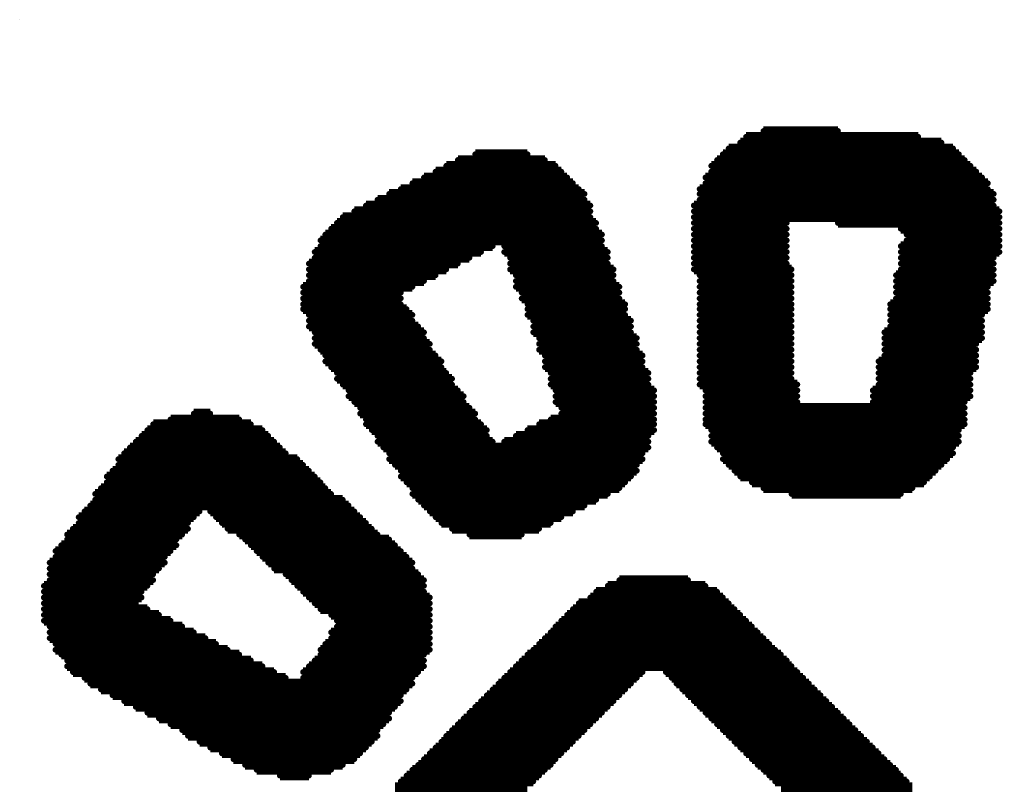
# Model space of a CAD drawing. Extents: x -0.07 to 0.95, y -0.15 to 1.54.
# Tile 12 of 18: x 0.35 to 0.45, y 0.69 to 0.77. Entities that reach past the tile are written whole.
import ezdxf

# ---------------------------------------------------------------- set-up
doc = ezdxf.new("R2010")
doc.units = 0
doc.layers.get('0').update_dxf_attribs({"linetype": 'CONTINUOUS'})
doc.layers.add('gto', color=2, linetype='CONTINUOUS')

# ---------------------------------------------------------------- blocks, each defined once
blk = doc.blocks.new('D72')
at = {"const_width": 0.0003}
blk.add_lwpolyline([(-0.00015, 0, 1), (0.00015, 0, 1)], format="xyb", close=True, dxfattribs=at)

msp = doc.modelspace()

# ---------------------------------------------------------------- linework, layer by layer
at = {"layer": 'gto', "color": 2}
msp.add_lwpolyline([(0.3486, 0.7721), (0.3486, 0.7721), (0.3486, 0.7721), (0.3486, 0.7721)], dxfattribs=at)
at = {"layer": 'gto', "color": 2, "const_width": 0.001}
for points in [[(0.4237, 0.76), (0.4415, 0.76)], [(0.4255, 0.7606), (0.4332, 0.7606)], [(0.4231, 0.7594), (0.4439, 0.7594)], [(0.3957, 0.7582), (0.4011, 0.7582)], [(0.4213, 0.7582), (0.4457, 0.7582)], [(0.4219, 0.7588), (0.4451, 0.7588)], [(0.3927, 0.757), (0.404, 0.757)], [(0.3939, 0.7576), (0.4029, 0.7576)], [(0.4201, 0.757), (0.4469, 0.757)], [(0.4207, 0.7576), (0.4463, 0.7576)], [(0.3916, 0.7564), (0.4046, 0.7564)], [(0.4201, 0.7564), (0.4475, 0.7564)], [(0.3892, 0.7552), (0.4058, 0.7552)], [(0.3904, 0.7558), (0.4052, 0.7558)], [(0.4195, 0.7558), (0.4481, 0.7558)], [(0.4195, 0.7552), (0.4487, 0.7552)], [(0.3868, 0.7541), (0.407, 0.7541)], [(0.388, 0.7546), (0.4064, 0.7546)], [(0.4189, 0.7546), (0.4487, 0.7546)], [(0.4189, 0.7541), (0.4493, 0.7541)], [(0.3844, 0.7529), (0.4076, 0.7529)], [(0.3856, 0.7535), (0.407, 0.7535)], [(0.4183, 0.7529), (0.4493, 0.7529)], [(0.4189, 0.7535), (0.4493, 0.7535)], [(0.3832, 0.7523), (0.4076, 0.7523)], [(0.4183, 0.7523), (0.4499, 0.7523)], [(0.3814, 0.7511), (0.4082, 0.7511)], [(0.382, 0.7517), (0.4076, 0.7517)], [(0.4183, 0.7517), (0.4499, 0.7517)], [(0.4183, 0.7511), (0.4279, 0.7511)], [(0.4332, 0.7511), (0.4499, 0.7511)], [(0.3802, 0.7499), (0.4088, 0.7499)], [(0.3808, 0.7505), (0.4082, 0.7505)], [(0.4183, 0.7505), (0.4279, 0.7505)], [(0.4183, 0.7499), (0.4279, 0.7499)], [(0.4397, 0.7505), (0.4499, 0.7505)], [(0.4403, 0.7499), (0.4499, 0.7499)], [(0.3797, 0.7493), (0.4088, 0.7493)], [(0.4183, 0.7493), (0.4279, 0.7493)], [(0.4403, 0.7493), (0.4499, 0.7493)], [(0.3791, 0.7481), (0.3963, 0.7481)], [(0.3797, 0.7487), (0.3975, 0.7487)], [(0.3987, 0.7487), (0.4088, 0.7487)], [(0.3987, 0.7481), (0.4094, 0.7481)], [(0.4183, 0.7487), (0.4279, 0.7487)], [(0.4183, 0.7481), (0.4279, 0.7481)], [(0.4397, 0.7487), (0.4499, 0.7487)], [(0.4397, 0.7481), (0.4499, 0.7481)], [(0.3785, 0.7469), (0.3939, 0.7469)], [(0.3791, 0.7475), (0.3951, 0.7475)], [(0.3993, 0.7475), (0.4094, 0.7475)], [(0.3993, 0.7469), (0.4094, 0.7469)], [(0.4183, 0.7475), (0.4279, 0.7475)], [(0.4183, 0.7469), (0.4279, 0.7469)], [(0.4397, 0.7475), (0.4493, 0.7475)], [(0.4397, 0.7469), (0.4493, 0.7469)], [(0.3785, 0.7463), (0.3927, 0.7463)], [(0.3785, 0.7457), (0.3916, 0.7457)], [(0.3993, 0.7463), (0.41, 0.7463)], [(0.3999, 0.7457), (0.41, 0.7457)], [(0.4183, 0.7463), (0.4284, 0.7463)], [(0.4189, 0.7457), (0.4284, 0.7457)], [(0.4392, 0.7457), (0.4493, 0.7457)], [(0.4397, 0.7463), (0.4493, 0.7463)], [(0.3785, 0.7451), (0.3904, 0.7451)], [(0.3999, 0.7451), (0.41, 0.7451)], [(0.4189, 0.7451), (0.4284, 0.7451)], [(0.4392, 0.7451), (0.4493, 0.7451)], [(0.3779, 0.7445), (0.3892, 0.7445)], [(0.3779, 0.7439), (0.388, 0.7439)], [(0.3999, 0.7445), (0.4106, 0.7445)], [(0.4005, 0.7439), (0.4106, 0.7439)], [(0.4189, 0.7445), (0.4284, 0.7445)], [(0.4189, 0.7439), (0.4284, 0.7439)], [(0.4392, 0.7445), (0.4487, 0.7445)], [(0.4392, 0.7439), (0.4487, 0.7439)], [(0.3779, 0.7433), (0.388, 0.7433)], [(0.3779, 0.7427), (0.388, 0.7427)], [(0.4005, 0.7433), (0.4106, 0.7433)], [(0.4011, 0.7427), (0.4112, 0.7427)], [(0.4189, 0.7433), (0.4284, 0.7433)], [(0.4189, 0.7427), (0.4284, 0.7427)], [(0.4386, 0.7427), (0.4487, 0.7427)], [(0.4392, 0.7433), (0.4487, 0.7433)], [(0.3779, 0.7422), (0.3886, 0.7422)], [(0.4011, 0.7422), (0.4112, 0.7422)], [(0.4189, 0.7422), (0.4284, 0.7422)], [(0.4386, 0.7422), (0.4487, 0.7422)], [(0.3785, 0.7416), (0.3892, 0.7416)], [(0.3785, 0.741), (0.3892, 0.741)], [(0.4011, 0.7416), (0.4112, 0.7416)], [(0.4017, 0.741), (0.4118, 0.741)], [(0.4189, 0.7416), (0.4284, 0.7416)], [(0.4189, 0.741), (0.4284, 0.741)], [(0.4386, 0.7416), (0.4481, 0.7416)], [(0.4386, 0.741), (0.4481, 0.741)], [(0.3785, 0.7404), (0.3898, 0.7404)], [(0.3791, 0.7398), (0.3904, 0.7398)], [(0.4017, 0.7404), (0.4118, 0.7404)], [(0.4017, 0.7398), (0.4118, 0.7398)], [(0.4189, 0.7404), (0.4284, 0.7404)], [(0.4189, 0.7398), (0.4284, 0.7398)], [(0.438, 0.7398), (0.4481, 0.7398)], [(0.4386, 0.7404), (0.4481, 0.7404)], [(0.3791, 0.7392), (0.3904, 0.7392)], [(0.3791, 0.7386), (0.391, 0.7386)], [(0.4023, 0.7392), (0.4124, 0.7392)], [(0.4023, 0.7386), (0.4124, 0.7386)], [(0.4189, 0.7392), (0.4284, 0.7392)], [(0.4189, 0.7386), (0.4284, 0.7386)], [(0.438, 0.7392), (0.4481, 0.7392)], [(0.438, 0.7386), (0.4475, 0.7386)], [(0.3797, 0.738), (0.391, 0.738)], [(0.4023, 0.738), (0.4124, 0.738)], [(0.4189, 0.738), (0.4284, 0.738)], [(0.438, 0.738), (0.4475, 0.738)], [(0.3802, 0.7374), (0.3916, 0.7374)], [(0.3802, 0.7368), (0.3922, 0.7368)], [(0.4029, 0.7374), (0.413, 0.7374)], [(0.4029, 0.7368), (0.413, 0.7368)], [(0.4189, 0.7374), (0.4284, 0.7374)], [(0.4189, 0.7368), (0.4284, 0.7368)], [(0.4374, 0.7368), (0.4475, 0.7368)], [(0.438, 0.7374), (0.4475, 0.7374)], [(0.3808, 0.7362), (0.3922, 0.7362)], [(0.3814, 0.7356), (0.3927, 0.7356)], [(0.4029, 0.7362), (0.413, 0.7362)], [(0.4035, 0.7356), (0.4136, 0.7356)], [(0.4189, 0.7362), (0.4284, 0.7362)], [(0.4189, 0.7356), (0.4284, 0.7356)], [(0.4374, 0.7362), (0.4475, 0.7362)], [(0.4374, 0.7356), (0.4469, 0.7356)], [(0.3814, 0.735), (0.3933, 0.735)], [(0.4035, 0.735), (0.4136, 0.735)], [(0.4189, 0.735), (0.4284, 0.735)], [(0.4374, 0.735), (0.4469, 0.735)], [(0.382, 0.7344), (0.3933, 0.7344)], [(0.3826, 0.7338), (0.3939, 0.7338)], [(0.4035, 0.7344), (0.4136, 0.7344)], [(0.404, 0.7338), (0.4142, 0.7338)], [(0.4189, 0.7344), (0.429, 0.7344)], [(0.4195, 0.7338), (0.429, 0.7338)], [(0.4368, 0.7338), (0.4469, 0.7338)], [(0.4374, 0.7344), (0.4469, 0.7344)], [(0.3826, 0.7332), (0.3945, 0.7332)], [(0.3832, 0.7326), (0.3945, 0.7326)], [(0.404, 0.7332), (0.4142, 0.7332)], [(0.404, 0.7326), (0.4142, 0.7326)], [(0.4195, 0.7332), (0.429, 0.7332)], [(0.4195, 0.7326), (0.429, 0.7326)], [(0.4368, 0.7332), (0.4469, 0.7332)], [(0.4368, 0.7326), (0.4463, 0.7326)], [(0.3838, 0.732), (0.3951, 0.732)], [(0.4046, 0.732), (0.4142, 0.732)], [(0.4195, 0.732), (0.4463, 0.732)], [(0.3642, 0.7308), (0.3713, 0.7308)], [(0.3666, 0.7314), (0.3683, 0.7314)], [(0.3838, 0.7314), (0.3957, 0.7314)], [(0.3844, 0.7308), (0.3957, 0.7308)], [(0.4035, 0.7308), (0.4142, 0.7308)], [(0.4046, 0.7314), (0.4142, 0.7314)], [(0.4195, 0.7314), (0.4463, 0.7314)], [(0.4195, 0.7308), (0.4463, 0.7308)], [(0.3618, 0.7297), (0.3737, 0.7297)], [(0.3624, 0.7303), (0.3725, 0.7303)], [(0.3844, 0.7303), (0.3963, 0.7303)], [(0.385, 0.7297), (0.3969, 0.7297)], [(0.4011, 0.7297), (0.4142, 0.7297)], [(0.4023, 0.7303), (0.4142, 0.7303)], [(0.4195, 0.7303), (0.4463, 0.7303)], [(0.4201, 0.7297), (0.4457, 0.7297)], [(0.3606, 0.7285), (0.3749, 0.7285)], [(0.3612, 0.7291), (0.3743, 0.7291)], [(0.3856, 0.7291), (0.3969, 0.7291)], [(0.3856, 0.7285), (0.3975, 0.7285)], [(0.3987, 0.7285), (0.4136, 0.7285)], [(0.3999, 0.7291), (0.4136, 0.7291)], [(0.4201, 0.7291), (0.4457, 0.7291)], [(0.4201, 0.7285), (0.4457, 0.7285)], [(0.36, 0.7279), (0.3755, 0.7279)], [(0.3862, 0.7279), (0.4136, 0.7279)], [(0.4207, 0.7279), (0.4451, 0.7279)], [(0.3588, 0.7267), (0.3773, 0.7267)], [(0.3594, 0.7273), (0.3761, 0.7273)], [(0.3868, 0.7273), (0.413, 0.7273)], [(0.3868, 0.7267), (0.413, 0.7267)], [(0.4213, 0.7273), (0.4451, 0.7273)], [(0.4213, 0.7267), (0.4445, 0.7267)], [(0.3582, 0.7255), (0.3785, 0.7255)], [(0.3588, 0.7261), (0.3779, 0.7261)], [(0.3874, 0.7261), (0.4124, 0.7261)], [(0.388, 0.7255), (0.4124, 0.7255)], [(0.4219, 0.7261), (0.4439, 0.7261)], [(0.4225, 0.7255), (0.4433, 0.7255)], [(0.3576, 0.7249), (0.3791, 0.7249)], [(0.388, 0.7249), (0.4118, 0.7249)], [(0.4231, 0.7249), (0.4427, 0.7249)], [(0.357, 0.7237), (0.3802, 0.7237)], [(0.3576, 0.7243), (0.3797, 0.7243)], [(0.3886, 0.7243), (0.4112, 0.7243)], [(0.3892, 0.7237), (0.4106, 0.7237)], [(0.4243, 0.7243), (0.4421, 0.7243)], [(0.4255, 0.7237), (0.4409, 0.7237)], [(0.3564, 0.7231), (0.3808, 0.7231)], [(0.3564, 0.7225), (0.382, 0.7225)], [(0.3892, 0.7231), (0.4094, 0.7231)], [(0.3898, 0.7225), (0.4082, 0.7225)], [(0.4284, 0.7231), (0.4397, 0.7231)], [(0.3553, 0.7213), (0.3672, 0.7213)], [(0.3559, 0.7219), (0.3826, 0.7219)], [(0.3683, 0.7213), (0.3832, 0.7213)], [(0.3904, 0.7219), (0.407, 0.7219)], [(0.391, 0.7213), (0.4058, 0.7213)], [(0.3547, 0.7207), (0.3666, 0.7207)], [(0.3689, 0.7207), (0.3838, 0.7207)], [(0.3916, 0.7207), (0.4046, 0.7207)], [(0.3541, 0.7195), (0.366, 0.7195)], [(0.3547, 0.7201), (0.366, 0.7201)], [(0.3695, 0.7201), (0.3844, 0.7201)], [(0.3701, 0.7195), (0.385, 0.7195)], [(0.3922, 0.7201), (0.4035, 0.7201)], [(0.3933, 0.7195), (0.4023, 0.7195)], [(0.3535, 0.7189), (0.3654, 0.7189)], [(0.3535, 0.7184), (0.3648, 0.7184)], [(0.3713, 0.7189), (0.3856, 0.7189)], [(0.3719, 0.7184), (0.3868, 0.7184)], [(0.3951, 0.7189), (0.4005, 0.7189)], [(0.3523, 0.7172), (0.3642, 0.7172)], [(0.3529, 0.7178), (0.3648, 0.7178)], [(0.3725, 0.7178), (0.3874, 0.7178)], [(0.3731, 0.7172), (0.388, 0.7172)], [(0.3523, 0.7166), (0.3636, 0.7166)], [(0.3737, 0.7166), (0.3886, 0.7166)], [(0.3517, 0.716), (0.3636, 0.716)], [(0.3517, 0.7154), (0.363, 0.7154)], [(0.3743, 0.716), (0.3892, 0.716)], [(0.3749, 0.7154), (0.3892, 0.7154)], [(0.3517, 0.7148), (0.3624, 0.7148)], [(0.3517, 0.7142), (0.3624, 0.7142)], [(0.3761, 0.7148), (0.3898, 0.7148)], [(0.3767, 0.7142), (0.3904, 0.7142)], [(0.4106, 0.7142), (0.4177, 0.7142)], [(0.3511, 0.7136), (0.3618, 0.7136)], [(0.3773, 0.7136), (0.3904, 0.7136)], [(0.4094, 0.7136), (0.4195, 0.7136)], [(0.3511, 0.713), (0.3612, 0.713)], [(0.3511, 0.7124), (0.3612, 0.7124)], [(0.3779, 0.713), (0.3904, 0.713)], [(0.3785, 0.7124), (0.391, 0.7124)], [(0.4076, 0.7124), (0.4213, 0.7124)], [(0.4082, 0.713), (0.4207, 0.713)], [(0.3511, 0.7118), (0.3606, 0.7118)], [(0.3511, 0.7112), (0.3618, 0.7112)], [(0.3791, 0.7118), (0.391, 0.7118)], [(0.3797, 0.7112), (0.391, 0.7112)], [(0.4058, 0.7112), (0.4225, 0.7112)], [(0.4064, 0.7118), (0.4219, 0.7118)], [(0.3511, 0.7106), (0.363, 0.7106)], [(0.3808, 0.7106), (0.391, 0.7106)], [(0.4052, 0.7106), (0.4231, 0.7106)], [(0.3511, 0.71), (0.3642, 0.71)], [(0.3517, 0.7094), (0.3654, 0.7094)], [(0.3814, 0.71), (0.391, 0.71)], [(0.3814, 0.7094), (0.391, 0.7094)], [(0.404, 0.7094), (0.4243, 0.7094)], [(0.4046, 0.71), (0.4237, 0.71)], [(0.3517, 0.7088), (0.3666, 0.7088)], [(0.3517, 0.7082), (0.3678, 0.7082)], [(0.3808, 0.7088), (0.391, 0.7088)], [(0.3808, 0.7082), (0.391, 0.7082)], [(0.4029, 0.7082), (0.4255, 0.7082)], [(0.4035, 0.7088), (0.4249, 0.7088)], [(0.3523, 0.7076), (0.3689, 0.7076)], [(0.3802, 0.7076), (0.391, 0.7076)], [(0.4023, 0.7076), (0.4261, 0.7076)], [(0.3523, 0.707), (0.3701, 0.707)], [(0.3529, 0.7065), (0.3713, 0.7065)], [(0.3797, 0.707), (0.391, 0.707)], [(0.3797, 0.7065), (0.3904, 0.7065)], [(0.4011, 0.7065), (0.4273, 0.7065)], [(0.4017, 0.707), (0.4267, 0.707)], [(0.3535, 0.7059), (0.3725, 0.7059)], [(0.3535, 0.7053), (0.3737, 0.7053)], [(0.3785, 0.7053), (0.3904, 0.7053)], [(0.3791, 0.7059), (0.3904, 0.7059)], [(0.3999, 0.7053), (0.4284, 0.7053)], [(0.4005, 0.7059), (0.4279, 0.7059)], [(0.3541, 0.7047), (0.3749, 0.7047)], [(0.3553, 0.7041), (0.3761, 0.7041)], [(0.3779, 0.7047), (0.3898, 0.7047)], [(0.3779, 0.7041), (0.3892, 0.7041)], [(0.3987, 0.7041), (0.4124, 0.7041)], [(0.3993, 0.7047), (0.413, 0.7047)], [(0.4154, 0.7047), (0.429, 0.7047)], [(0.416, 0.7041), (0.4296, 0.7041)], [(0.3559, 0.7035), (0.3892, 0.7035)], [(0.3981, 0.7035), (0.4118, 0.7035)], [(0.4165, 0.7035), (0.4302, 0.7035)], [(0.357, 0.7029), (0.3886, 0.7029)], [(0.3582, 0.7023), (0.388, 0.7023)], [(0.3969, 0.7023), (0.4106, 0.7023)], [(0.3975, 0.7029), (0.4112, 0.7029)], [(0.4171, 0.7029), (0.4308, 0.7029)], [(0.4177, 0.7023), (0.4314, 0.7023)], [(0.3594, 0.7017), (0.388, 0.7017)], [(0.3606, 0.7011), (0.3874, 0.7011)], [(0.3957, 0.7011), (0.4094, 0.7011)], [(0.3963, 0.7017), (0.41, 0.7017)], [(0.4183, 0.7017), (0.432, 0.7017)], [(0.4189, 0.7011), (0.4326, 0.7011)], [(0.3618, 0.7005), (0.3868, 0.7005)], [(0.363, 0.6999), (0.3868, 0.6999)], [(0.3945, 0.6999), (0.4082, 0.6999)], [(0.3951, 0.7005), (0.4088, 0.7005)], [(0.4195, 0.7005), (0.4332, 0.7005)], [(0.4201, 0.6999), (0.4338, 0.6999)], [(0.3642, 0.6993), (0.3862, 0.6993)], [(0.3939, 0.6993), (0.4076, 0.6993)], [(0.4207, 0.6993), (0.4344, 0.6993)], [(0.3654, 0.6987), (0.3856, 0.6987)], [(0.366, 0.6981), (0.3856, 0.6981)], [(0.3927, 0.6981), (0.4064, 0.6981)], [(0.3933, 0.6987), (0.407, 0.6987)], [(0.4213, 0.6987), (0.435, 0.6987)], [(0.4219, 0.6981), (0.4356, 0.6981)], [(0.3672, 0.6975), (0.385, 0.6975)], [(0.3683, 0.6969), (0.3844, 0.6969)], [(0.3916, 0.6969), (0.4052, 0.6969)], [(0.3922, 0.6975), (0.4058, 0.6975)], [(0.4225, 0.6975), (0.4362, 0.6975)], [(0.4231, 0.6969), (0.4368, 0.6969)], [(0.3695, 0.6963), (0.3838, 0.6963)], [(0.391, 0.6963), (0.4046, 0.6963)], [(0.4237, 0.6963), (0.4374, 0.6963)], [(0.3707, 0.6957), (0.3832, 0.6957)], [(0.3719, 0.6951), (0.382, 0.6951)], [(0.3898, 0.6951), (0.4035, 0.6951)], [(0.3904, 0.6957), (0.404, 0.6957)], [(0.4243, 0.6957), (0.438, 0.6957)], [(0.4249, 0.6951), (0.4386, 0.6951)], [(0.3731, 0.6946), (0.3808, 0.6946)], [(0.3755, 0.694), (0.3785, 0.694)], [(0.3886, 0.694), (0.4023, 0.694)], [(0.3892, 0.6946), (0.4029, 0.6946)], [(0.4255, 0.6946), (0.4392, 0.6946)], [(0.4261, 0.694), (0.4397, 0.694)], [(0.3874, 0.6928), (0.4011, 0.6928)], [(0.388, 0.6934), (0.4017, 0.6934)], [(0.4267, 0.6934), (0.4403, 0.6934)], [(0.4273, 0.6928), (0.4409, 0.6928)]]:
    msp.add_lwpolyline(points, dxfattribs=at)

# ---------------------------------------------------------------- block references
at = {"layer": 'gto'}
for p in [(0.4255, 0.7606), (0.4332, 0.7606), (0.4231, 0.7594), (0.4237, 0.76), (0.4415, 0.76), (0.4439, 0.7594), (0.3957, 0.7582), (0.4011, 0.7582), (0.4213, 0.7582), (0.4219, 0.7588), (0.4451, 0.7588), (0.4457, 0.7582), (0.3939, 0.7576), (0.4029, 0.7576), (0.4207, 0.7576), (0.4463, 0.7576), (0.3916, 0.7564), (0.3927, 0.757), (0.404, 0.757), (0.4046, 0.7564), (0.4201, 0.757), (0.4201, 0.7564), (0.4469, 0.757), (0.4475, 0.7564), (0.3892, 0.7552), (0.3904, 0.7558), (0.4052, 0.7558), (0.4058, 0.7552), (0.4195, 0.7558), (0.4195, 0.7552), (0.4481, 0.7558), (0.4487, 0.7552), (0.3868, 0.7541), (0.388, 0.7546), (0.4064, 0.7546), (0.407, 0.7541), (0.4189, 0.7546), (0.4189, 0.7541), (0.4487, 0.7546), (0.4493, 0.7541), (0.3856, 0.7535), (0.407, 0.7535), (0.4189, 0.7535), (0.4493, 0.7535), (0.3832, 0.7523), (0.3844, 0.7529), (0.4076, 0.7529), (0.4076, 0.7523), (0.4183, 0.7529), (0.4183, 0.7523), (0.4493, 0.7529), (0.4499, 0.7523), (0.3814, 0.7511), (0.382, 0.7517), (0.4076, 0.7517), (0.4082, 0.7511), (0.4183, 0.7517), (0.4183, 0.7511), (0.4279, 0.7511), (0.4332, 0.7511), (0.4499, 0.7517), (0.4499, 0.7511), (0.3808, 0.7505), (0.4082, 0.7505), (0.4183, 0.7505), (0.4279, 0.7505), (0.4397, 0.7505), (0.4499, 0.7505), (0.3797, 0.7493), (0.3802, 0.7499), (0.4088, 0.7499), (0.4088, 0.7493), (0.4183, 0.7499), (0.4183, 0.7493), (0.4279, 0.7499), (0.4279, 0.7493), (0.4403, 0.7499), (0.4403, 0.7493), (0.4499, 0.7499), (0.4499, 0.7493), (0.3791, 0.7481), (0.3797, 0.7487), (0.3963, 0.7481), (0.3975, 0.7487), (0.3987, 0.7487), (0.3987, 0.7481), (0.4088, 0.7487), (0.4094, 0.7481), (0.4183, 0.7487), (0.4183, 0.7481), (0.4279, 0.7487), (0.4279, 0.7481), (0.4397, 0.7487), (0.4397, 0.7481), (0.4499, 0.7487), (0.4499, 0.7481), (0.3791, 0.7475), (0.3951, 0.7475), (0.3993, 0.7475), (0.4094, 0.7475), (0.4183, 0.7475), (0.4279, 0.7475), (0.4397, 0.7475), (0.4493, 0.7475), (0.3785, 0.7469), (0.3785, 0.7463), (0.3927, 0.7463), (0.3939, 0.7469), (0.3993, 0.7469), (0.3993, 0.7463), (0.4094, 0.7469), (0.41, 0.7463), (0.4183, 0.7469), (0.4183, 0.7463), (0.4279, 0.7469), (0.4284, 0.7463), (0.4397, 0.7469), (0.4397, 0.7463), (0.4493, 0.7469), (0.4493, 0.7463), (0.3785, 0.7457), (0.3785, 0.7451), (0.3904, 0.7451), (0.3916, 0.7457), (0.3999, 0.7457), (0.3999, 0.7451), (0.41, 0.7457), (0.41, 0.7451), (0.4189, 0.7457), (0.4189, 0.7451), (0.4284, 0.7457), (0.4284, 0.7451), (0.4392, 0.7457), (0.4392, 0.7451), (0.4493, 0.7457), (0.4493, 0.7451), (0.3779, 0.7445), (0.3779, 0.7439), (0.388, 0.7439), (0.3892, 0.7445), (0.3999, 0.7445), (0.4005, 0.7439), (0.4106, 0.7445), (0.4106, 0.7439), (0.4189, 0.7445), (0.4189, 0.7439), (0.4284, 0.7445), (0.4284, 0.7439), (0.4392, 0.7445), (0.4392, 0.7439), (0.4487, 0.7445), (0.4487, 0.7439), (0.3779, 0.7433), (0.388, 0.7433), (0.4005, 0.7433), (0.4106, 0.7433), (0.4189, 0.7433), (0.4284, 0.7433), (0.4392, 0.7433), (0.4487, 0.7433), (0.3779, 0.7427), (0.3779, 0.7422), (0.388, 0.7427), (0.3886, 0.7422), (0.4011, 0.7427), (0.4011, 0.7422), (0.4112, 0.7427), (0.4112, 0.7422), (0.4189, 0.7427), (0.4189, 0.7422), (0.4284, 0.7427), (0.4284, 0.7422), (0.4386, 0.7427), (0.4386, 0.7422), (0.4487, 0.7427), (0.4487, 0.7422), (0.3785, 0.7416), (0.3785, 0.741), (0.3892, 0.7416), (0.3892, 0.741), (0.4011, 0.7416), (0.4017, 0.741), (0.4112, 0.7416), (0.4118, 0.741), (0.4189, 0.7416), (0.4189, 0.741), (0.4284, 0.7416), (0.4284, 0.741), (0.4386, 0.7416), (0.4386, 0.741), (0.4481, 0.7416), (0.4481, 0.741), (0.3785, 0.7404), (0.3791, 0.7398), (0.3898, 0.7404), (0.3904, 0.7398), (0.4017, 0.7404), (0.4017, 0.7398), (0.4118, 0.7404), (0.4118, 0.7398), (0.4189, 0.7404), (0.4189, 0.7398), (0.4284, 0.7404), (0.4284, 0.7398), (0.438, 0.7398), (0.4386, 0.7404), (0.4481, 0.7404), (0.4481, 0.7398), (0.3791, 0.7392), (0.3904, 0.7392), (0.4023, 0.7392), (0.4124, 0.7392), (0.4189, 0.7392), (0.4284, 0.7392), (0.438, 0.7392), (0.4481, 0.7392), (0.3791, 0.7386), (0.3797, 0.738), (0.391, 0.7386), (0.391, 0.738), (0.4023, 0.7386), (0.4023, 0.738), (0.4124, 0.7386), (0.4124, 0.738), (0.4189, 0.7386), (0.4189, 0.738), (0.4284, 0.7386), (0.4284, 0.738), (0.438, 0.7386), (0.438, 0.738), (0.4475, 0.7386), (0.4475, 0.738), (0.3802, 0.7374), (0.3802, 0.7368), (0.3916, 0.7374), (0.3922, 0.7368), (0.4029, 0.7374), (0.4029, 0.7368), (0.413, 0.7374), (0.413, 0.7368), (0.4189, 0.7374), (0.4189, 0.7368), (0.4284, 0.7374), (0.4284, 0.7368), (0.4374, 0.7368), (0.438, 0.7374), (0.4475, 0.7374), (0.4475, 0.7368), (0.3808, 0.7362), (0.3922, 0.7362), (0.4029, 0.7362), (0.413, 0.7362), (0.4189, 0.7362), (0.4284, 0.7362), (0.4374, 0.7362), (0.4475, 0.7362), (0.3814, 0.7356), (0.3814, 0.735), (0.3927, 0.7356), (0.3933, 0.735), (0.4035, 0.7356), (0.4035, 0.735), (0.4136, 0.7356), (0.4136, 0.735), (0.4189, 0.7356), (0.4189, 0.735), (0.4284, 0.7356), (0.4284, 0.735), (0.4374, 0.7356), (0.4374, 0.735), (0.4469, 0.7356), (0.4469, 0.735), (0.382, 0.7344), (0.3826, 0.7338), (0.3933, 0.7344), (0.3939, 0.7338), (0.4035, 0.7344), (0.404, 0.7338), (0.4136, 0.7344), (0.4142, 0.7338), (0.4189, 0.7344), (0.4195, 0.7338), (0.429, 0.7344), (0.429, 0.7338), (0.4368, 0.7338), (0.4374, 0.7344), (0.4469, 0.7344), (0.4469, 0.7338), (0.3826, 0.7332), (0.3945, 0.7332), (0.404, 0.7332), (0.4142, 0.7332), (0.4195, 0.7332), (0.429, 0.7332), (0.4368, 0.7332), (0.4469, 0.7332), (0.3832, 0.7326), (0.3838, 0.732), (0.3945, 0.7326), (0.3951, 0.732), (0.404, 0.7326), (0.4046, 0.732), (0.4142, 0.7326), (0.4142, 0.732), (0.4195, 0.7326), (0.4195, 0.732), (0.429, 0.7326), (0.4368, 0.7326), (0.4463, 0.7326), (0.4463, 0.732), (0.3642, 0.7308), (0.3666, 0.7314), (0.3683, 0.7314), (0.3713, 0.7308), (0.3838, 0.7314), (0.3844, 0.7308), (0.3957, 0.7314), (0.3957, 0.7308), (0.4035, 0.7308), (0.4046, 0.7314), (0.4142, 0.7314), (0.4142, 0.7308), (0.4195, 0.7314), (0.4195, 0.7308), (0.4463, 0.7314), (0.4463, 0.7308), (0.3618, 0.7297), (0.3624, 0.7303), (0.3725, 0.7303), (0.3737, 0.7297), (0.3844, 0.7303), (0.385, 0.7297), (0.3963, 0.7303), (0.3969, 0.7297), (0.4011, 0.7297), (0.4023, 0.7303), (0.4142, 0.7303), (0.4142, 0.7297), (0.4195, 0.7303), (0.4201, 0.7297), (0.4457, 0.7297), (0.4463, 0.7303), (0.3612, 0.7291), (0.3743, 0.7291), (0.3856, 0.7291), (0.3969, 0.7291), (0.3999, 0.7291), (0.4136, 0.7291), (0.4201, 0.7291), (0.4457, 0.7291), (0.36, 0.7279), (0.3606, 0.7285), (0.3749, 0.7285), (0.3755, 0.7279), (0.3856, 0.7285), (0.3862, 0.7279), (0.3975, 0.7285), (0.3987, 0.7285), (0.4136, 0.7285), (0.4136, 0.7279), (0.4201, 0.7285), (0.4207, 0.7279), (0.4451, 0.7279), (0.4457, 0.7285), (0.3588, 0.7267), (0.3594, 0.7273), (0.3761, 0.7273), (0.3773, 0.7267), (0.3868, 0.7273), (0.3868, 0.7267), (0.413, 0.7273), (0.413, 0.7267), (0.4213, 0.7273), (0.4213, 0.7267), (0.4445, 0.7267), (0.4451, 0.7273), (0.3588, 0.7261), (0.3779, 0.7261), (0.3874, 0.7261), (0.4124, 0.7261), (0.4219, 0.7261), (0.4439, 0.7261), (0.3576, 0.7249), (0.3582, 0.7255), (0.3785, 0.7255), (0.3791, 0.7249), (0.388, 0.7255), (0.388, 0.7249), (0.4118, 0.7249), (0.4124, 0.7255), (0.4225, 0.7255), (0.4231, 0.7249), (0.4427, 0.7249), (0.4433, 0.7255), (0.357, 0.7237), (0.3576, 0.7243), (0.3797, 0.7243), (0.3802, 0.7237), (0.3886, 0.7243), (0.3892, 0.7237), (0.4106, 0.7237), (0.4112, 0.7243), (0.4243, 0.7243), (0.4255, 0.7237), (0.4409, 0.7237), (0.4421, 0.7243), (0.3564, 0.7231), (0.3564, 0.7225), (0.3808, 0.7231), (0.382, 0.7225), (0.3892, 0.7231), (0.3898, 0.7225), (0.4082, 0.7225), (0.4094, 0.7231), (0.4284, 0.7231), (0.4397, 0.7231), (0.3559, 0.7219), (0.3826, 0.7219), (0.3904, 0.7219), (0.407, 0.7219), (0.3547, 0.7207), (0.3553, 0.7213), (0.3666, 0.7207), (0.3672, 0.7213), (0.3683, 0.7213), (0.3689, 0.7207), (0.3832, 0.7213), (0.3838, 0.7207), (0.391, 0.7213), (0.3916, 0.7207), (0.4046, 0.7207), (0.4058, 0.7213), (0.3541, 0.7195), (0.3547, 0.7201), (0.366, 0.7201), (0.366, 0.7195), (0.3695, 0.7201), (0.3701, 0.7195), (0.3844, 0.7201), (0.385, 0.7195), (0.3922, 0.7201), (0.3933, 0.7195), (0.4023, 0.7195), (0.4035, 0.7201), (0.3535, 0.7189), (0.3654, 0.7189), (0.3713, 0.7189), (0.3856, 0.7189), (0.3951, 0.7189), (0.4005, 0.7189), (0.3529, 0.7178), (0.3535, 0.7184), (0.3648, 0.7184), (0.3648, 0.7178), (0.3719, 0.7184), (0.3725, 0.7178), (0.3868, 0.7184), (0.3874, 0.7178), (0.3523, 0.7172), (0.3523, 0.7166), (0.3636, 0.7166), (0.3642, 0.7172), (0.3731, 0.7172), (0.3737, 0.7166), (0.388, 0.7172), (0.3886, 0.7166), (0.3517, 0.716), (0.3517, 0.7154), (0.363, 0.7154), (0.3636, 0.716), (0.3743, 0.716), (0.3749, 0.7154), (0.3892, 0.716), (0.3892, 0.7154), (0.3517, 0.7148), (0.3624, 0.7148), (0.3761, 0.7148), (0.3898, 0.7148), (0.3511, 0.7136), (0.3517, 0.7142), (0.3618, 0.7136), (0.3624, 0.7142), (0.3767, 0.7142), (0.3773, 0.7136), (0.3904, 0.7142), (0.3904, 0.7136), (0.4094, 0.7136), (0.4106, 0.7142), (0.4177, 0.7142), (0.4195, 0.7136), (0.3511, 0.713), (0.3511, 0.7124), (0.3612, 0.713), (0.3612, 0.7124), (0.3779, 0.713), (0.3785, 0.7124), (0.3904, 0.713), (0.391, 0.7124), (0.4076, 0.7124), (0.4082, 0.713), (0.4207, 0.713), (0.4213, 0.7124), (0.3511, 0.7118), (0.3606, 0.7118), (0.3791, 0.7118), (0.391, 0.7118), (0.4064, 0.7118), (0.4219, 0.7118), (0.3511, 0.7112), (0.3511, 0.7106), (0.3618, 0.7112), (0.363, 0.7106), (0.3797, 0.7112), (0.3808, 0.7106), (0.391, 0.7112), (0.391, 0.7106), (0.4052, 0.7106), (0.4058, 0.7112), (0.4225, 0.7112), (0.4231, 0.7106), (0.3511, 0.71), (0.3517, 0.7094), (0.3642, 0.71), (0.3654, 0.7094), (0.3814, 0.71), (0.3814, 0.7094), (0.391, 0.71), (0.391, 0.7094), (0.404, 0.7094), (0.4046, 0.71), (0.4237, 0.71), (0.4243, 0.7094), (0.3517, 0.7088), (0.3666, 0.7088), (0.3808, 0.7088), (0.391, 0.7088), (0.4035, 0.7088), (0.4249, 0.7088), (0.3517, 0.7082), (0.3523, 0.7076), (0.3678, 0.7082), (0.3689, 0.7076), (0.3802, 0.7076), (0.3808, 0.7082), (0.391, 0.7082), (0.391, 0.7076), (0.4023, 0.7076), (0.4029, 0.7082), (0.4255, 0.7082), (0.4261, 0.7076), (0.3523, 0.707), (0.3529, 0.7065), (0.3701, 0.707), (0.3713, 0.7065), (0.3797, 0.707), (0.3797, 0.7065), (0.3904, 0.7065), (0.391, 0.707), (0.4011, 0.7065), (0.4017, 0.707), (0.4267, 0.707), (0.4273, 0.7065), (0.3535, 0.7059), (0.3535, 0.7053), (0.3725, 0.7059), (0.3737, 0.7053), (0.3785, 0.7053), (0.3791, 0.7059), (0.3904, 0.7059), (0.3904, 0.7053), (0.3999, 0.7053), (0.4005, 0.7059), (0.4279, 0.7059), (0.4284, 0.7053), (0.3541, 0.7047), (0.3749, 0.7047), (0.3779, 0.7047), (0.3898, 0.7047), (0.3993, 0.7047), (0.413, 0.7047), (0.4154, 0.7047), (0.429, 0.7047), (0.3553, 0.7041), (0.3559, 0.7035), (0.3761, 0.7041), (0.3779, 0.7041), (0.3892, 0.7041), (0.3892, 0.7035), (0.3981, 0.7035), (0.3987, 0.7041), (0.4118, 0.7035), (0.4124, 0.7041), (0.416, 0.7041), (0.4165, 0.7035), (0.4296, 0.7041), (0.4302, 0.7035), (0.357, 0.7029), (0.3582, 0.7023), (0.388, 0.7023), (0.3886, 0.7029), (0.3969, 0.7023), (0.3975, 0.7029), (0.4106, 0.7023), (0.4112, 0.7029), (0.4171, 0.7029), (0.4177, 0.7023), (0.4308, 0.7029), (0.4314, 0.7023), (0.3594, 0.7017), (0.388, 0.7017), (0.3963, 0.7017), (0.41, 0.7017), (0.4183, 0.7017), (0.432, 0.7017), (0.3606, 0.7011), (0.3618, 0.7005), (0.3868, 0.7005), (0.3874, 0.7011), (0.3951, 0.7005), (0.3957, 0.7011), (0.4088, 0.7005), (0.4094, 0.7011), (0.4189, 0.7011), (0.4195, 0.7005), (0.4326, 0.7011), (0.4332, 0.7005), (0.363, 0.6999), (0.3642, 0.6993), (0.3862, 0.6993), (0.3868, 0.6999), (0.3939, 0.6993), (0.3945, 0.6999), (0.4076, 0.6993), (0.4082, 0.6999), (0.4201, 0.6999), (0.4207, 0.6993), (0.4338, 0.6999), (0.4344, 0.6993), (0.3654, 0.6987), (0.366, 0.6981), (0.3856, 0.6987), (0.3856, 0.6981), (0.3927, 0.6981), (0.3933, 0.6987), (0.4064, 0.6981), (0.407, 0.6987), (0.4213, 0.6987), (0.4219, 0.6981), (0.435, 0.6987), (0.4356, 0.6981), (0.3672, 0.6975), (0.385, 0.6975), (0.3922, 0.6975), (0.4058, 0.6975), (0.4225, 0.6975), (0.4362, 0.6975), (0.3683, 0.6969), (0.3695, 0.6963), (0.3838, 0.6963), (0.3844, 0.6969), (0.391, 0.6963), (0.3916, 0.6969), (0.4046, 0.6963), (0.4052, 0.6969), (0.4231, 0.6969), (0.4237, 0.6963), (0.4368, 0.6969), (0.4374, 0.6963), (0.3707, 0.6957), (0.3719, 0.6951), (0.382, 0.6951), (0.3832, 0.6957), (0.3898, 0.6951), (0.3904, 0.6957), (0.4035, 0.6951), (0.404, 0.6957), (0.4243, 0.6957), (0.4249, 0.6951), (0.438, 0.6957), (0.4386, 0.6951), (0.3731, 0.6946), (0.3755, 0.694), (0.3785, 0.694), (0.3808, 0.6946), (0.3886, 0.694), (0.3892, 0.6946), (0.4023, 0.694), (0.4029, 0.6946), (0.4255, 0.6946), (0.4261, 0.694), (0.4392, 0.6946), (0.4397, 0.694), (0.388, 0.6934), (0.4017, 0.6934), (0.4267, 0.6934), (0.4403, 0.6934)]:
    msp.add_blockref('D72', p, dxfattribs=at)

doc.saveas('drawing.dxf')
